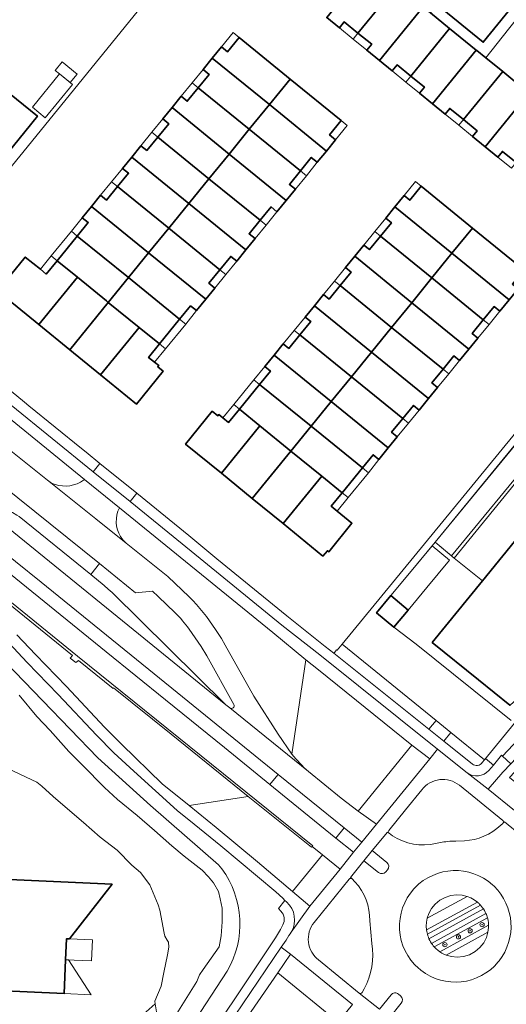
# Model space of a CAD drawing. Extents: x 147051 to 149075, y 463071 to 465537.
# Tile 193 of 229: x 147461 to 147553, y 465073 to 465258. Entities that reach past the tile are written whole.
import ezdxf

# ---------------------------------------------------------------- set-up
doc = ezdxf.new("R2010")
doc.units = 0
doc.header["$LTSCALE"] = 0.5
doc.layers.get('0').update_dxf_attribs({"linetype": 'CONTINUOUS'})
for name, color, linetype, lineweight in [('B-PV-GR-BEPLANTING_CULTUUR_VASTE PLANTENVAK-GV', 252, 'CONTINUOUS', 18), ('B-PV-GR-BOOM-S', 252, 'CONTINUOUS', 25), ('B-PV-GR-GROENVOORZIENING-GV', 252, 'CONTINUOUS', 18), ('B-PV-OG-BEBOUWING-GV', 6, 'CONTINUOUS', 35), ('B-PV-OG-BEBOUWING_LUIFEL-GV', 6, 'CONTINUOUS', 18), ('B-PV-OG-TERREIN_BEGROEID-GV', 252, 'CONTINUOUS', 18), ('B-PV-OG-TERREIN_ERF-GV', 252, 'CONTINUOUS', 18), ('B-PV-OG-WATER_SLOOT-GV', 252, 'CONTINUOUS', 18), ('B-PV-VH-GESLOTENVERHARDING_ASFALT-GV', 252, 'CONTINUOUS', 18), ('B-PV-VH-GESLOTENVERHARDING_BETON-GV', 252, 'CONTINUOUS', 18), ('B-PV-VH-OPENVERHARDING_BETONSTRAATSTEEN-GV', 252, 'CONTINUOUS', 18), ('B-PV-VH-OPENVERHARDING_TEGEL-GV', 252, 'CONTINUOUS', 18)]:
    doc.layers.add(name, color=color, linetype=linetype, lineweight=lineweight)
doc.styles.add('NLCS-ISO', font='NLCS-ISO.ttf')

# ---------------------------------------------------------------- blocks, each defined once
blk = doc.blocks.new('SGR-BOOM_GBKN-SO')
at = {"linetype": 'ByBlock', "lineweight": 18}
h = blk.add_hatch(color=0, dxfattribs=at)
h.dxf.hatch_style = 1
edge = h.paths.add_edge_path()
edge.add_arc((0, 0), 0.25, 0, 360)
at = {"color": 0, "linetype": 'ByBlock', "lineweight": 18}
for radius in [2, 0.25]:
    blk.add_circle((0, 0), radius, dxfattribs=at)
at = {"color": 0, "linetype": 'ByBlock', "lineweight": 18, "style": 'NLCS-ISO'}
blk.add_attdef('SOORT', (2.5, 0), '', height=1.5, dxfattribs=at)

msp = doc.modelspace()

# ---------------------------------------------------------------- linework, layer by layer
at = {"layer": 'B-PV-GR-BEPLANTING_CULTUUR_VASTE PLANTENVAK-GV', "flags": 128}
for points in [[(147560.951, 465188.849), (147544.68, 465168.955), (147521.709, 465140.926), (147539.378, 465126.586), (147542.16, 465124.328), (147548.491, 465119.19), (147564.836, 465139.221)], [(147553.475, 465126.565), (147535.644, 465140.962), (147531.455, 465144.161), (147528.181, 465146.88), (147530.855, 465150.1), (147534.397, 465154.294), (147539.194, 465160.151), (147561.946, 465187.968)]]:
    msp.add_lwpolyline(points, dxfattribs=at)
at = {"layer": 'B-PV-GR-GROENVOORZIENING-GV', "flags": 128}
for points in [[(147537.71, 465089.359), (147537.573, 465088.637), (147537.528, 465087.9), (147537.575, 465087.167), (147547.152, 465092.405), (147546.56, 465092.84), (147545.916, 465093.2), (147545.234, 465093.474)], [(147545.234, 465093.474), (147544.277, 465093.704), (147543.236, 465093.769), (147542.154, 465093.639), (147541.086, 465093.299), (147540.095, 465092.757), (147539.233, 465092.042), (147538.54, 465091.201), (147538.033, 465090.289), (147537.71, 465089.359)], [(147548.468, 465090.838), (147548.295, 465091.118), (147538.041, 465085.511), (147538.185, 465085.215), (147538.345, 465084.926), (147538.52, 465084.647), (147548.764, 465090.249), (147548.624, 465090.547)], [(147549.25, 465088.062), (147549.219, 465088.533), (147549.15, 465089.001), (147549.043, 465089.461), (147539.034, 465083.987), (147539.364, 465083.649), (147539.72, 465083.338), (147540.1, 465083.058)], [(147549.136, 465086.752), (147549.207, 465087.185), (147549.245, 465087.623), (147549.25, 465088.062), (147540.1, 465083.058), (147540.472, 465082.826), (147540.861, 465082.622), (147541.264, 465082.447)], [(147541.264, 465082.447), (147542.257, 465082.159), (147543.356, 465082.048), (147544.511, 465082.156), (147545.656, 465082.504), (147546.718, 465083.085), (147547.629, 465083.861), (147548.343, 465084.776), (147548.843, 465085.76), (147549.136, 465086.752)]]:
    msp.add_lwpolyline(points, close=True, dxfattribs=at)
for points in [[(147547.361, 465092.221), (147547.152, 465092.405), (147537.575, 465087.167), (147537.617, 465086.892), (147537.672, 465086.619), (147537.74, 465086.349), (147547.752, 465091.825)], [(147537.927, 465085.785), (147538.041, 465085.511), (147548.295, 465091.118), (147548.126, 465091.363), (147547.945, 465091.599), (147547.752, 465091.825), (147537.74, 465086.349), (147537.826, 465086.065)], [(147548.764, 465090.249), (147538.52, 465084.647)], [(147538.852, 465084.199), (147539.034, 465083.987), (147549.043, 465089.461)]]:
    msp.add_lwpolyline(points, dxfattribs=at)
at = {"layer": 'B-PV-GR-GROENVOORZIENING-GV'}
for points in [[(147547.752, 465091.825, 0.0241333), (147547.361, 465092.221)], [(147549.043, 465089.461, 0.0366951), (147548.764, 465090.249)], [(147537.826, 465086.065, 0.0117607), (147537.927, 465085.785)], [(147538.52, 465084.647, 0.0229507), (147538.852, 465084.199)]]:
    msp.add_lwpolyline(points, format="xyb", dxfattribs=at)
at = {"layer": 'B-PV-OG-BEBOUWING-GV', "flags": 128}
for points in [[(147520.857, 465276.519), (147539.499, 465261.37), (147548.26, 465254.251), (147564.574, 465274.327), (147568.267, 465271.437), (147582.939, 465289.541), (147569.948, 465300.098), (147600.284, 465337.43), (147587.582, 465347.745), (147581.056, 465339.715), (147575.73, 465344.043)], [(147527.022, 465268.995), (147518.794, 465258.896), (147521.185, 465256.953), (147522.098, 465258.074), (147524.675, 465255.977), (147531.991, 465264.946)], [(147527.264, 465253.871), (147526.342, 465252.739), (147528.719, 465250.809), (147536.953, 465260.903), (147531.991, 465264.946), (147524.675, 465255.977)], [(147528.719, 465250.809), (147531.124, 465248.856), (147532.042, 465249.983), (147534.619, 465247.886), (147541.929, 465256.848), (147538.308, 465259.798), (147536.953, 465260.903)], [(147541.929, 465256.848), (147534.619, 465247.886), (147537.192, 465245.792), (147536.266, 465244.655), (147538.714, 465242.664), (147546.941, 465252.764)], [(147511.93, 465247.321), (147502.32, 465255.155), (147500.12, 465252.442), (147498.994, 465253.367), (147497.262, 465251.242), (147508.002, 465242.501)], [(147442.322, 465213.108), (147464.366, 465240.307), (147448.825, 465252.903), (147426.78, 465225.704)], [(147551.908, 465248.712), (147548.726, 465251.308), (147547.055, 465252.671), (147546.941, 465252.764), (147538.714, 465242.664), (147541.095, 465240.727), (147541.948, 465241.773), (147544.533, 465239.67)], [(147495.527, 465249.113), (147496.658, 465248.194), (147494.603, 465245.672), (147504.215, 465237.852), (147508.002, 465242.501), (147497.262, 465251.242)], [(147546.246, 465236.522), (147548.635, 465234.577), (147556.86, 465244.672), (147551.908, 465248.712), (147544.533, 465239.67), (147547.106, 465237.576)], [(147520.475, 465235.895), (147519.336, 465236.792), (147521.536, 465239.489), (147511.93, 465247.321), (147508.002, 465242.501), (147518.747, 465233.772)], [(147504.215, 465237.852), (147494.603, 465245.672), (147492.547, 465243.147), (147491.42, 465244.061), (147489.687, 465241.94), (147500.445, 465233.2)], [(147554.461, 465231.591), (147561.826, 465240.62), (147556.86, 465244.672), (147548.635, 465234.577), (147551.012, 465232.641), (147551.873, 465233.697)], [(147496.641, 465228.536), (147500.445, 465233.2), (147489.687, 465241.94), (147487.947, 465239.81), (147489.079, 465238.891), (147487.023, 465236.367)], [(147508.002, 465242.501), (147504.215, 465237.852), (147513.84, 465230.036), (147515.891, 465232.557), (147517.015, 465231.643), (147518.747, 465233.772)], [(147511.172, 465224.468), (147512.895, 465226.589), (147511.773, 465227.496), (147513.84, 465230.036), (147504.215, 465237.852), (147500.445, 465233.2)], [(147484.965, 465233.841), (147483.834, 465234.757), (147482.107, 465232.635), (147492.851, 465223.897), (147496.641, 465228.536), (147487.023, 465236.367)], [(147482.107, 465232.635), (147480.373, 465230.503), (147481.499, 465229.588), (147479.446, 465227.068), (147489.076, 465219.24), (147492.851, 465223.897)], [(147511.172, 465224.468), (147500.445, 465233.2), (147496.641, 465228.536), (147506.266, 465220.727), (147508.318, 465223.249), (147509.44, 465222.336)], [(147492.851, 465223.897), (147503.596, 465215.16), (147505.319, 465217.283), (147504.2, 465218.187), (147506.266, 465220.727), (147496.641, 465228.536)], [(147485.276, 465214.604), (147489.076, 465219.24), (147479.446, 465227.068), (147477.387, 465224.541), (147476.253, 465225.45), (147474.53, 465223.333)], [(147536.578, 465227.145), (147534.426, 465224.505), (147533.368, 465225.368), (147531.641, 465223.252), (147542.359, 465214.529), (147546.226, 465219.275)], [(147485.276, 465214.604), (147474.53, 465223.333), (147472.794, 465221.199), (147473.919, 465220.285), (147471.867, 465217.766), (147481.5, 465209.939)], [(147501.866, 465213.028), (147503.596, 465215.16), (147492.851, 465223.897), (147489.076, 465219.24), (147498.696, 465211.422), (147500.745, 465213.94)], [(147528.909, 465217.741), (147538.572, 465209.88), (147542.359, 465214.529), (147531.641, 465223.252), (147529.902, 465221.123), (147530.962, 465220.258)], [(147497.75, 465207.974), (147496.628, 465208.88), (147498.696, 465211.422), (147489.076, 465219.24), (147485.276, 465214.604), (147496.026, 465205.858)], [(147555.906, 465211.379), (147546.226, 465219.275), (147542.359, 465214.529), (147553.126, 465205.782), (147554.835, 465207.86), (147553.754, 465208.741)], [(147471.882, 465210.018), (147477.329, 465205.563), (147477.689, 465205.269), (147481.5, 465209.939), (147471.867, 465217.766), (147468.084, 465213.124)], [(147538.572, 465209.88), (147528.909, 465217.741), (147526.841, 465215.205), (147525.78, 465216.069), (147524.057, 465213.958), (147534.802, 465205.228)], [(147466.023, 465210.594), (147464.906, 465211.502), (147462.08, 465213.798), (147457.705, 465208.43), (147457.944, 465208.251), (147457.114, 465207.208), (147464.625, 465201.098), (147471.882, 465210.018), (147468.084, 465213.124)], [(147493.172, 465204.631), (147494.288, 465203.724), (147496.026, 465205.858), (147485.276, 465214.604), (147481.5, 465209.939), (147491.124, 465202.114)], [(147534.802, 465205.228), (147524.057, 465213.958), (147522.315, 465211.824), (147523.378, 465210.958), (147521.325, 465208.44), (147530.998, 465200.564)], [(147538.572, 465209.88), (147548.264, 465202.009), (147550.291, 465204.494), (147551.354, 465203.627), (147553.126, 465205.782), (147542.359, 465214.529)], [(147477.329, 465205.563), (147471.882, 465210.018), (147464.625, 465201.098), (147470.432, 465196.374), (147477.689, 465205.269)], [(147491.124, 465202.114), (147481.5, 465209.939), (147477.689, 465205.269), (147483.522, 465200.545), (147487.334, 465197.456)], [(147545.552, 465196.478), (147547.262, 465198.575), (147546.181, 465199.455), (147548.264, 465202.009), (147538.572, 465209.88), (147534.802, 465205.228)], [(147519.258, 465205.906), (147518.196, 465206.771), (147516.475, 465204.654), (147527.208, 465195.925), (147530.998, 465200.564), (147521.325, 465208.44)], [(147483.522, 465200.545), (147477.689, 465205.269), (147470.432, 465196.374), (147476.257, 465191.636)], [(147523.433, 465191.268), (147527.208, 465195.925), (147516.475, 465204.654), (147514.738, 465202.518), (147515.795, 465201.659), (147513.744, 465199.144)], [(147543.799, 465194.328), (147545.552, 465196.478), (147534.802, 465205.228), (147530.998, 465200.564), (147540.68, 465192.709), (147542.718, 465195.209)], [(147483.522, 465200.545), (147476.257, 465191.636), (147482.98, 465186.152), (147488.009, 465192.334), (147487.001, 465193.16), (147487.183, 465193.388), (147486.413, 465194.015), (147485.283, 465194.935), (147487.334, 465197.456)], [(147530.998, 465200.564), (147527.208, 465195.925), (147537.967, 465187.177), (147539.672, 465189.272), (147538.594, 465190.151), (147540.68, 465192.709)], [(147511.676, 465196.608), (147510.611, 465197.477), (147508.887, 465195.361), (147519.633, 465186.632), (147523.433, 465191.268), (147513.744, 465199.144)], [(147507.151, 465193.227), (147508.212, 465192.362), (147506.16, 465189.846), (147515.857, 465181.967), (147519.633, 465186.632), (147508.887, 465195.361)], [(147533.099, 465183.413), (147535.13, 465185.904), (147536.213, 465185.022), (147537.967, 465187.177), (147527.208, 465195.925), (147523.433, 465191.268)], [(147533.099, 465183.413), (147523.433, 465191.268), (147519.633, 465186.632), (147530.387, 465177.883), (147532.084, 465179.962), (147531.003, 465180.843)], [(147506.16, 465189.846), (147502.376, 465185.206), (147506.239, 465182.046), (147512.046, 465177.297), (147515.857, 465181.967)], [(147515.857, 465181.967), (147525.515, 465174.114), (147527.54, 465176.597), (147528.619, 465175.716), (147530.387, 465177.883), (147519.633, 465186.632)], [(147497.269, 465184.777), (147492.241, 465178.6), (147498.971, 465173.112), (147506.239, 465182.046), (147502.376, 465185.206), (147500.313, 465182.676), (147499.265, 465183.533), (147498.483, 465184.172), (147498.287, 465183.955)], [(147512.046, 465177.297), (147506.239, 465182.046), (147498.971, 465173.112), (147504.772, 465168.381)], [(147515.857, 465181.967), (147512.046, 465177.297), (147517.879, 465172.573), (147521.72, 465169.46), (147525.515, 465174.114)], [(147510.591, 465163.636), (147517.879, 465172.573), (147512.046, 465177.297), (147504.772, 465168.381)], [(147538.663, 465141.263), (147547.369, 465134.228), (147553.271, 465129.458), (147553.297, 465129.481), (147556.415, 465132.219), (147558.819, 465134.92), (147560.649, 465137.426), (147562.702, 465141.097), (147557.723, 465145.121), (147561.878, 465150.261), (147562.281, 465149.936), (147576.384, 465167.383), (147566.431, 465175.427), (147548.087, 465152.857)], [(147518.096, 465157.515), (147518.929, 465158.534), (147519.168, 465158.362), (147523.547, 465163.727), (147520.782, 465165.984), (147519.644, 465166.914), (147521.72, 465169.46), (147517.879, 465172.573), (147510.591, 465163.636)], [(147530.855, 465150.1), (147528.181, 465146.88), (147531.455, 465144.161), (147534.129, 465147.381)], [(147469.366, 465075.181), (147469.667, 465081.573), (147469.849, 465085.528), (147470.423, 465085.501), (147478.411, 465095.777), (147450.762, 465097.047), (147449.796, 465076.102)]]:
    msp.add_lwpolyline(points, close=True, dxfattribs=at)
at = {"layer": 'B-PV-OG-BEBOUWING_LUIFEL-GV', "flags": 128}
for points in [[(147523.757, 465254.851), (147524.675, 465255.977), (147522.098, 465258.074), (147521.185, 465256.953)], [(147501.197, 465256.07), (147498.994, 465253.367), (147500.12, 465252.442), (147502.32, 465255.155)], [(147523.757, 465254.851), (147526.342, 465252.739), (147527.264, 465253.871), (147524.675, 465255.977)], [(147470.528, 465246.651), (147471.823, 465248.25), (147468.983, 465250.551), (147467.688, 465248.952), (147468.509, 465248.287)], [(147493.475, 465246.589), (147494.603, 465245.672), (147496.658, 465248.194), (147495.527, 465249.113)], [(147533.696, 465246.755), (147534.619, 465247.886), (147532.042, 465249.983), (147531.124, 465248.856)], [(147463.411, 465241.997), (147465.844, 465240.025), (147470.943, 465246.315), (147468.509, 465248.287)], [(147536.266, 465244.655), (147537.192, 465245.792), (147534.619, 465247.886), (147533.696, 465246.755)], [(147491.42, 465244.061), (147492.547, 465243.147), (147494.603, 465245.672), (147493.475, 465246.589)], [(147543.676, 465238.62), (147544.533, 465239.67), (147541.948, 465241.773), (147541.095, 465240.727)], [(147487.023, 465236.367), (147489.079, 465238.891), (147487.947, 465239.81), (147485.893, 465237.287)], [(147522.657, 465238.575), (147521.536, 465239.489), (147519.336, 465236.792), (147520.475, 465235.895)], [(147546.246, 465236.522), (147547.106, 465237.576), (147544.533, 465239.67), (147543.676, 465238.62)], [(147483.834, 465234.757), (147484.965, 465233.841), (147487.023, 465236.367), (147485.893, 465237.287)], [(147553.598, 465230.532), (147554.461, 465231.591), (147551.873, 465233.697), (147551.012, 465232.641)], [(147517.015, 465231.643), (147515.891, 465232.557), (147513.84, 465230.036), (147514.962, 465229.125)], [(147479.446, 465227.068), (147481.499, 465229.588), (147480.373, 465230.503), (147478.319, 465227.984)], [(147513.84, 465230.036), (147511.773, 465227.496), (147512.895, 465226.589), (147514.962, 465229.125)], [(147476.253, 465225.45), (147477.387, 465224.541), (147479.446, 465227.068), (147478.319, 465227.984)], [(147535.522, 465228.007), (147533.368, 465225.368), (147534.426, 465224.505), (147536.578, 465227.145)], [(147509.44, 465222.336), (147508.318, 465223.249), (147506.266, 465220.727), (147507.386, 465219.818)], [(147470.744, 465218.679), (147471.867, 465217.766), (147473.919, 465220.285), (147472.794, 465221.199)], [(147507.386, 465219.818), (147506.266, 465220.727), (147504.2, 465218.187), (147505.319, 465217.283)], [(147527.848, 465218.604), (147528.909, 465217.741), (147530.962, 465220.258), (147529.902, 465221.123)], [(147471.867, 465217.766), (147470.744, 465218.679), (147466.968, 465214.037), (147468.084, 465213.124)], [(147525.78, 465216.069), (147526.841, 465215.205), (147528.909, 465217.741), (147527.848, 465218.604)], [(147466.968, 465214.037), (147464.906, 465211.502), (147466.023, 465210.594), (147468.084, 465213.124)], [(147501.866, 465213.028), (147500.745, 465213.94), (147498.696, 465211.422), (147499.816, 465210.511)], [(147499.816, 465210.511), (147498.696, 465211.422), (147496.628, 465208.88), (147497.75, 465207.974)], [(147520.262, 465209.306), (147521.325, 465208.44), (147523.378, 465210.958), (147522.315, 465211.824)], [(147518.196, 465206.771), (147519.258, 465205.906), (147521.325, 465208.44), (147520.262, 465209.306)], [(147492.255, 465201.194), (147494.288, 465203.724), (147493.172, 465204.631), (147491.124, 465202.114)], [(147551.354, 465203.627), (147550.291, 465204.494), (147548.264, 465202.009), (147549.337, 465201.137)], [(147512.682, 465200.007), (147513.744, 465199.144), (147515.795, 465201.659), (147514.738, 465202.518)], [(147492.255, 465201.194), (147491.124, 465202.114), (147487.334, 465197.456), (147488.466, 465196.538)], [(147548.264, 465202.009), (147546.181, 465199.455), (147547.262, 465198.575), (147549.337, 465201.137)], [(147510.611, 465197.477), (147511.676, 465196.608), (147513.744, 465199.144), (147512.682, 465200.007)], [(147487.334, 465197.456), (147485.283, 465194.935), (147486.413, 465194.015), (147488.466, 465196.538)], [(147543.799, 465194.328), (147542.718, 465195.209), (147540.68, 465192.709), (147541.761, 465191.832)], [(147506.16, 465189.846), (147508.212, 465192.362), (147507.151, 465193.227), (147505.101, 465190.707)], [(147540.68, 465192.709), (147538.594, 465190.151), (147539.672, 465189.272), (147541.761, 465191.832)], [(147506.16, 465189.846), (147505.101, 465190.707), (147501.325, 465186.065), (147502.376, 465185.206)], [(147500.313, 465182.676), (147502.376, 465185.206), (147501.325, 465186.065), (147499.265, 465183.533)], [(147536.213, 465185.022), (147535.13, 465185.904), (147533.099, 465183.413), (147534.182, 465182.533)], [(147533.099, 465183.413), (147531.003, 465180.843), (147532.084, 465179.962), (147534.182, 465182.533)], [(147542.295, 465157.573), (147558.407, 465177.153), (147555.323, 465179.714), (147539.213, 465160.136)], [(147528.619, 465175.716), (147527.54, 465176.597), (147525.515, 465174.114), (147526.654, 465173.185)], [(147525.515, 465174.114), (147521.72, 465169.46), (147522.862, 465168.535), (147526.654, 465173.185)], [(147521.72, 465169.46), (147519.644, 465166.914), (147520.782, 465165.984), (147522.862, 465168.535)], [(147534.397, 465154.294), (147530.855, 465150.1), (147534.129, 465147.381), (147537.637, 465151.605), (147541.909, 465156.748), (147538.634, 465159.468)], [(147469.667, 465081.573), (147474.527, 465081.335), (147474.713, 465085.299), (147470.423, 465085.501), (147469.849, 465085.528)], [(147469.667, 465081.573), (147469.366, 465075.181), (147474.469, 465074.941), (147470.233, 465081.537)]]:
    msp.add_lwpolyline(points, close=True, dxfattribs=at)
at = {"layer": 'B-PV-OG-TERREIN_BEGROEID-GV', "flags": 128}
for points in [[(147472.468, 465171.463), (147473.217, 465171.977), (147449.694, 465191.086), (147447.716, 465192.693), (147447.499, 465192.288)], [(147447.82, 465186.865), (147448.635, 465185.891), (147466.23, 465171.798), (147467.03, 465171.281)], [(147479.801, 465166.643), (147479.511, 465165.973)], [(147508.653, 465143.159), (147479.801, 465166.643)], [(147446.243, 465164.695), (147477.302, 465139.503), (147488.434, 465130.488), (147499.533, 465121.485), (147508.093, 465114.527), (147509.626, 465116.39), (147509.666, 465116.439), (147486.305, 465135.363), (147465.081, 465152.598), (147460.259, 465156.504)], [(147480.415, 465160.614), (147481.083, 465159.947)], [(147481.083, 465159.947), (147488.921, 465153.691)], [(147476.014, 465156.109), (147474.389, 465154.065)], [(147482.835, 465150.587), (147476.014, 465156.109)], [(147474.389, 465154.065), (147476.934, 465151.992)], [(147460.511, 465142.703), (147464.012, 465138.997), (147469.823, 465132.969), (147476.998, 465125.33), (147480.227, 465122.051), (147487.848, 465114.65), (147492.909, 465110.567), (147504.043, 465112.304), (147489.513, 465124.027), (147478.684, 465132.748), (147478.58, 465132.627), (147472.075, 465137.909), (147471.588, 465137.483), (147470.521, 465138.339), (147470.935, 465138.835), (147452.848, 465153.504)], [(147488.921, 465153.691), (147492.922, 465149.876)], [(147476.934, 465151.992), (147477.68, 465151.335)], [(147477.68, 465151.335), (147478.403, 465150.652)], [(147478.403, 465150.652), (147499.839, 465129.565)], [(147486.014, 465150.901), (147482.835, 465150.587)], [(147487.065, 465149.954), (147486.014, 465150.901)], [(147490.293, 465146.861), (147487.065, 465149.954)], [(147495.199, 465140.499), (147492.902, 465143.793)], [(147497.848, 465143.701), (147498.967, 465142.021)], [(147514.894, 465138.039), (147508.653, 465143.159)], [(147499.08, 465098.689), (147498.418, 465099.417), (147485.622, 465110.563), (147475.742, 465119.595), (147465.297, 465130.332), (147453.197, 465142.815)], [(147453.197, 465142.815), (147465.297, 465130.332), (147475.742, 465119.595), (147485.622, 465110.563), (147498.418, 465099.417), (147499.08, 465098.689)], [(147510.189, 465090.688), (147509.722, 465091.238), (147510.943, 465092.744), (147510.543, 465093.17), (147509.235, 465094.338), (147498.869, 465102.998), (147493.842, 465107.103), (147490.674, 465109.675), (147482.507, 465117.028), (147478.732, 465120.505), (147475.448, 465123.84), (147468.265, 465131.487), (147462.457, 465137.513), (147458.986, 465141.186)], [(147498.967, 465142.021), (147499.701, 465140.772)], [(147496.26, 465138.789), (147495.199, 465140.499)], [(147499.701, 465140.772), (147505.074, 465131.15)], [(147501.296, 465129.61), (147496.26, 465138.789)], [(147514.894, 465138.039), (147512.263, 465120.267)], [(147512.263, 465120.267), (147514.894, 465138.039)], [(147517.225, 465136.127), (147514.894, 465138.039)], [(147534.84, 465121.966), (147517.225, 465136.127)], [(147460.895, 465131.358), (147464.223, 465127.367), (147466.747, 465124.702), (147470.298, 465120.785), (147472.847, 465118.157), (147476.967, 465113.955), (147479.454, 465111.748), (147483.142, 465108.686), (147486.41, 465105.909), (147489.664, 465102.995), (147491.978, 465101.086), (147495.345, 465098.395), (147496.577, 465097.149), (147497.465, 465096.059), (147498.404, 465094.435), (147498.733, 465093.005), (147499.103, 465091.27), (147499.138, 465088.694), (147498.925, 465086.069), (147498.552, 465083.964), (147495.546, 465079.745), (147494.827, 465078.736), (147494.347, 465077.465), (147489.994, 465070.422)], [(147505.074, 465131.15), (147509.671, 465124.016)], [(147499.839, 465129.565), (147500.576, 465128.955)], [(147548.061, 465118.687), (147548.491, 465119.19), (147542.16, 465124.328), (147540.856, 465122.672)], [(147509.671, 465124.016), (147512.263, 465120.267)], [(147540.856, 465122.672), (147546.204, 465118.402)], [(147524.706, 465109.529), (147534.84, 465121.966)], [(147515.338, 465117.002), (147521.524, 465111.986)], [(147536.699, 465113.56), (147533.626, 465109.805)], [(147551.932, 465107.794), (147543.76, 465114.401)], [(147521.524, 465111.986), (147524.706, 465109.529)], [(147533.626, 465109.805), (147530.466, 465105.9)], [(147551.547, 465106.861), (147551.948, 465107.235)], [(147551.948, 465107.235), (147552.014, 465107.307)], [(147530.522, 465105.367), (147531.152, 465104.91)], [(147543.111, 465103.884), (147544.705, 465103.968)], [(147539.356, 465103.467), (147540.121, 465103.612)], [(147523.024, 465096.754), (147516.419, 465088.596)], [(147523.573, 465096.776), (147523.511, 465096.827)], [(147524.116, 465096.215), (147523.573, 465096.776)], [(147492.284, 465060.393), (147509.161, 465085.688), (147510.103, 465087.256), (147510.536, 465088.119)], [(147527.282, 465084.634), (147526.9, 465088.917)], [(147517.278, 465081.52), (147524.918, 465075.305)], [(147509.568, 465079.1), (147491.927, 465053.421)], [(147493.082, 465068.763), (147500.094, 465079.422)], [(147500.094, 465079.422), (147493.082, 465068.763)], [(147520.967, 465069.789), (147509.568, 465079.1)], [(147525.464, 465075.396), (147525.864, 465076.075)], [(147486.784, 465071.733), (147486.526, 465073.286), (147483.717, 465070.728)]]:
    msp.add_lwpolyline(points, dxfattribs=at)
at = {"layer": 'B-PV-OG-TERREIN_BEGROEID-GV'}
for points in [[(147467.03, 465171.281, 0.2442047), (147472.468, 465171.463)], [(147479.511, 465165.973, 0.2601185), (147480.415, 465160.614)], [(147492.922, 465149.876, -0.0528677), (147497.848, 465143.701)], [(147492.902, 465143.793, 0.0399951), (147490.293, 465146.861)], [(147500.576, 465128.955, 0.815273), (147501.296, 465129.61)], [(147512.263, 465120.267, 0.0476291), (147515.338, 465117.002)], [(147546.204, 465118.402, 0.4474527), (147548.061, 465118.687)], [(147543.76, 465114.401, 0.4210602), (147536.699, 465113.56)], [(147552.014, 465107.307, 0.4024634), (147551.932, 465107.794)], [(147530.466, 465105.9, 0.4201588), (147530.522, 465105.367)], [(147544.705, 465103.968, 0.1819422), (147551.547, 465106.861)], [(147531.152, 465104.91, 0.2073548), (147539.356, 465103.467)], [(147540.121, 465103.612, -0.0481877), (147543.111, 465103.884)], [(147500.094, 465079.422, 0.2951153), (147499.08, 465098.689)], [(147499.08, 465098.689, -0.2951153), (147500.094, 465079.422)], [(147523.511, 465096.827, 0.3756405), (147523.024, 465096.754)], [(147526.9, 465088.917, 0.1945878), (147524.116, 465096.215)], [(147510.536, 465088.119, 0.3304955), (147510.189, 465090.688)], [(147516.419, 465088.596, 0.4181874), (147517.278, 465081.52)], [(147525.864, 465076.075, 0.1614682), (147527.282, 465084.634)], [(147524.918, 465075.305, 0.4377785), (147525.464, 465075.396)]]:
    msp.add_lwpolyline(points, format="xyb", dxfattribs=at)
at = {"layer": 'B-PV-OG-TERREIN_BEGROEID-GV', "flags": 128}
for points in [[(147539.378, 465126.586), (147521.709, 465140.926), (147520.779, 465139.807), (147520.661, 465139.902), (147520.301, 465139.46), (147520.111, 465139.235), (147537.986, 465124.964)], [(147566.077, 465138.58), (147565.01, 465139.434), (147564.836, 465139.221), (147548.491, 465119.19), (147548.689, 465119.422), (147550.162, 465118.214), (147551.702, 465120.057), (147551.866, 465119.895), (147558.974, 465127.402), (147567.643, 465136.624), (147569.312, 465138.68), (147567.391, 465140.222)], [(147540.856, 465122.672), (147542.16, 465124.328), (147539.378, 465126.586), (147537.986, 465124.964)], [(147508.093, 465114.527), (147510.501, 465112.57), (147520.54, 465104.438), (147522.107, 465106.361), (147509.666, 465116.439), (147509.626, 465116.39)], [(147492.909, 465110.567), (147497.97, 465106.484), (147505.771, 465099.988), (147512.383, 465094.426), (147518.015, 465101.316), (147516.071, 465102.892), (147515.909, 465102.73), (147504.043, 465112.304)]]:
    msp.add_lwpolyline(points, close=True, dxfattribs=at)
at = {"layer": 'B-PV-OG-TERREIN_ERF-GV', "flags": 128}
for points in [[(147553.023, 465256.718), (147563.997, 465270.531), (147567.78, 465267.747), (147595.247, 465301.502), (147611.735, 465322.025), (147618.633, 465330.45), (147605.58, 465341.033), (147584.227, 465358.35), (147574.026, 465345.576), (147575.73, 465344.043), (147581.056, 465339.715), (147587.582, 465347.745), (147600.284, 465337.43), (147569.948, 465300.098), (147582.939, 465289.541), (147568.267, 465271.437), (147564.574, 465274.327), (147548.26, 465254.251), (147539.499, 465261.37), (147538.308, 465259.798), (147541.929, 465256.848), (147546.941, 465252.764), (147547.055, 465252.671), (147548.726, 465251.308)], [(147442.322, 465213.108), (147426.78, 465225.704), (147448.825, 465252.903), (147464.366, 465240.307)], [(147469.366, 465075.181), (147449.796, 465076.102), (147450.762, 465097.047), (147478.411, 465095.777), (147470.423, 465085.501), (147469.849, 465085.528), (147469.667, 465081.573)]]:
    msp.add_lwpolyline(points, close=True, dxfattribs=at)
for points in [[(147438.876, 465205.652), (147483.102, 465259.94), (147468.092, 465272.168), (147463.118, 465276.22), (147456.817, 465281.404)], [(147451.874, 465194.704), (147461.944, 465186.488), (147462.756, 465185.828), (147472.651, 465177.793), (147473.551, 465177.063), (147476.111, 465174.984), (147483.045, 465169.352), (147492.838, 465161.398), (147498.092, 465157.01), (147511.3, 465146.27), (147518.494, 465140.526), (147520.111, 465139.235), (147520.301, 465139.46), (147520.661, 465139.902), (147520.779, 465139.807), (147521.709, 465140.926), (147544.68, 465168.955), (147560.951, 465188.849), (147570.183, 465200.095), (147587.184, 465220.868), (147602.999, 465240.32), (147609.841, 465248.687), (147617.379, 465258.005), (147624.891, 465267.13)], [(147483.102, 465259.94), (147438.876, 465205.652)], [(147554.461, 465231.591), (147551.873, 465233.697), (147551.012, 465232.641), (147548.635, 465234.577), (147546.246, 465236.522), (147547.106, 465237.576), (147544.533, 465239.67), (147541.948, 465241.773), (147541.095, 465240.727), (147538.714, 465242.664), (147536.266, 465244.655), (147537.192, 465245.792), (147534.619, 465247.886), (147532.042, 465249.983), (147531.124, 465248.856), (147528.719, 465250.809), (147526.342, 465252.739), (147527.264, 465253.871), (147524.675, 465255.977), (147522.098, 465258.074), (147521.185, 465256.953), (147518.794, 465258.896)], [(147553.023, 465256.718), (147548.726, 465251.308), (147551.908, 465248.712), (147556.86, 465244.672)], [(147457.705, 465208.43), (147462.08, 465213.798), (147464.906, 465211.502), (147466.023, 465210.594), (147468.084, 465213.124), (147471.867, 465217.766), (147473.919, 465220.285), (147472.794, 465221.199), (147474.53, 465223.333), (147476.253, 465225.45), (147477.387, 465224.541), (147479.446, 465227.068), (147481.499, 465229.588), (147480.373, 465230.503), (147482.107, 465232.635), (147483.834, 465234.757), (147484.965, 465233.841), (147487.023, 465236.367), (147489.079, 465238.891), (147487.947, 465239.81), (147489.687, 465241.94), (147491.42, 465244.061), (147492.547, 465243.147), (147494.603, 465245.672), (147496.658, 465248.194), (147495.527, 465249.113), (147497.262, 465251.242), (147498.994, 465253.367), (147500.12, 465252.442), (147502.32, 465255.155), (147511.93, 465247.321), (147521.536, 465239.489), (147519.336, 465236.792), (147520.475, 465235.895), (147518.747, 465233.772), (147517.015, 465231.643), (147515.891, 465232.557), (147513.84, 465230.036), (147511.773, 465227.496), (147512.895, 465226.589), (147511.172, 465224.468), (147509.44, 465222.336), (147508.318, 465223.249), (147506.266, 465220.727), (147504.2, 465218.187), (147505.319, 465217.283), (147503.596, 465215.16), (147501.866, 465213.028), (147500.745, 465213.94), (147498.696, 465211.422), (147496.628, 465208.88), (147497.75, 465207.974), (147496.026, 465205.858), (147494.288, 465203.724), (147493.172, 465204.631), (147491.124, 465202.114), (147487.334, 465197.456), (147485.283, 465194.935), (147486.413, 465194.015), (147487.183, 465193.388), (147487.001, 465193.16), (147488.009, 465192.334), (147482.98, 465186.152), (147476.257, 465191.636), (147470.432, 465196.374), (147464.625, 465201.098), (147457.114, 465207.208)], [(147553.126, 465205.782), (147551.354, 465203.627), (147550.291, 465204.494), (147548.264, 465202.009), (147546.181, 465199.455), (147547.262, 465198.575), (147545.552, 465196.478), (147543.799, 465194.328), (147542.718, 465195.209), (147540.68, 465192.709), (147538.594, 465190.151), (147539.672, 465189.272), (147537.967, 465187.177), (147536.213, 465185.022), (147535.13, 465185.904), (147533.099, 465183.413), (147531.003, 465180.843), (147532.084, 465179.962), (147530.387, 465177.883), (147528.619, 465175.716), (147527.54, 465176.597), (147525.515, 465174.114), (147521.72, 465169.46), (147519.644, 465166.914), (147520.782, 465165.984), (147523.547, 465163.727), (147519.168, 465158.362), (147518.929, 465158.534), (147518.096, 465157.515), (147510.591, 465163.636), (147504.772, 465168.381), (147498.971, 465173.112), (147492.241, 465178.6), (147497.269, 465184.777), (147498.287, 465183.955), (147498.483, 465184.172), (147499.265, 465183.533), (147500.313, 465182.676), (147502.376, 465185.206), (147506.16, 465189.846), (147508.212, 465192.362), (147507.151, 465193.227), (147508.887, 465195.361), (147510.611, 465197.477), (147511.676, 465196.608), (147513.744, 465199.144), (147515.795, 465201.659), (147514.738, 465202.518), (147516.475, 465204.654), (147518.196, 465206.771), (147519.258, 465205.906), (147521.325, 465208.44), (147523.378, 465210.958), (147522.315, 465211.824), (147524.057, 465213.958), (147525.78, 465216.069), (147526.841, 465215.205), (147528.909, 465217.741), (147530.962, 465220.258), (147529.902, 465221.123), (147531.641, 465223.252), (147533.368, 465225.368), (147534.426, 465224.505), (147536.578, 465227.145), (147546.226, 465219.275), (147555.906, 465211.379)], [(147483.717, 465070.728), (147486.526, 465073.286), (147486.442, 465073.794), (147487.646, 465076.58), (147488.142, 465079.179), (147488.863, 465082.491), (147489.057, 465083.912), (147489.014, 465084.888), (147488.792, 465085.258), (147488.328, 465085.977), (147488.204, 465086.535), (147487.391, 465090.864), (147487.095, 465091.885), (147485.798, 465094.892), (147485.495, 465095.654), (147483.777, 465097.992), (147482.1, 465099.387), (147479.36, 465102.164), (147476.173, 465104.625), (147473.035, 465107.396), (147470.046, 465109.977), (147467.348, 465112.287), (147465.17, 465114.258), (147464.248, 465115.008), (147461.178, 465116.404), (147459.451, 465117.243)]]:
    msp.add_lwpolyline(points, dxfattribs=at)
at = {"layer": 'B-PV-OG-WATER_SLOOT-GV', "flags": 128}
for points in [[(147489.994, 465070.422), (147494.347, 465077.465), (147494.827, 465078.736), (147495.546, 465079.745), (147498.552, 465083.964), (147498.925, 465086.069), (147499.138, 465088.694), (147499.103, 465091.27), (147498.733, 465093.005), (147498.404, 465094.435), (147497.465, 465096.059), (147496.577, 465097.149), (147495.345, 465098.395), (147491.978, 465101.086), (147489.664, 465102.995), (147486.41, 465105.909), (147483.142, 465108.686), (147479.454, 465111.748), (147476.967, 465113.955), (147472.847, 465118.157), (147470.298, 465120.785), (147466.747, 465124.702), (147464.223, 465127.367), (147460.895, 465131.358)], [(147459.451, 465117.243), (147461.178, 465116.404), (147464.248, 465115.008), (147465.17, 465114.258), (147467.348, 465112.287), (147470.046, 465109.977), (147473.035, 465107.396), (147476.173, 465104.625), (147479.36, 465102.164), (147482.1, 465099.387), (147483.777, 465097.992), (147485.495, 465095.654), (147485.798, 465094.892), (147487.095, 465091.885), (147487.391, 465090.864), (147488.204, 465086.535), (147488.328, 465085.977), (147488.792, 465085.258), (147489.014, 465084.888), (147489.057, 465083.912), (147488.863, 465082.491), (147488.142, 465079.179), (147487.646, 465076.58), (147486.442, 465073.794), (147486.526, 465073.286), (147486.784, 465071.733)]]:
    msp.add_lwpolyline(points, dxfattribs=at)
at = {"layer": 'B-PV-VH-GESLOTENVERHARDING_ASFALT-GV', "flags": 128}
for points in [[(147449.694, 465191.086), (147473.217, 465171.977), (147479.801, 465166.643), (147508.653, 465143.159), (147514.894, 465138.039), (147517.225, 465136.127), (147534.84, 465121.966), (147538.193, 465119.346), (147539.672, 465121.166), (147517.48, 465138.942), (147510.325, 465144.507), (147493.297, 465158.433), (147481.783, 465167.783), (147474.848, 465173.415), (147451.667, 465192.238)], [(147466.23, 465171.798), (147448.635, 465185.891)], [(147454.548, 465173.415), (147476.014, 465156.109)], [(147475.347, 465164.56), (147466.23, 465171.798)], [(147449.988, 465156.48), (147471.918, 465138.714), (147516.165, 465103.007), (147516.071, 465102.892), (147518.015, 465101.316), (147521.303, 465098.619), (147523.841, 465101.785), (147520.54, 465104.438), (147510.501, 465112.57), (147508.093, 465114.527), (147499.533, 465121.485), (147488.434, 465130.488), (147477.302, 465139.503), (147446.243, 465164.695)], [(147481.083, 465159.947), (147475.347, 465164.56)], [(147488.921, 465153.691), (147481.083, 465159.947)], [(147476.014, 465156.109), (147482.835, 465150.587)], [(147492.922, 465149.876), (147488.921, 465153.691)], [(147482.835, 465150.587), (147486.014, 465150.901)], [(147486.014, 465150.901), (147487.065, 465149.954)], [(147487.065, 465149.954), (147490.293, 465146.861)], [(147492.902, 465143.793), (147495.199, 465140.499)], [(147498.967, 465142.021), (147497.848, 465143.701)], [(147458.986, 465141.186), (147462.457, 465137.513), (147468.265, 465131.487), (147475.448, 465123.84), (147478.732, 465120.505), (147482.507, 465117.028), (147490.674, 465109.675), (147493.842, 465107.103), (147498.869, 465102.998), (147509.235, 465094.338), (147510.543, 465093.17), (147510.943, 465092.744), (147511.224, 465092.444)], [(147512.118, 465086.744), (147515.619, 465091.643), (147512.383, 465094.426), (147505.771, 465099.988), (147497.97, 465106.484), (147492.909, 465110.567), (147487.848, 465114.65), (147480.227, 465122.051), (147476.998, 465125.33), (147469.823, 465132.969), (147464.012, 465138.997), (147460.511, 465142.703)], [(147499.701, 465140.772), (147498.967, 465142.021)], [(147495.199, 465140.499), (147496.26, 465138.789)], [(147505.074, 465131.15), (147499.701, 465140.772)], [(147496.26, 465138.789), (147501.296, 465129.61)], [(147509.671, 465124.016), (147505.074, 465131.15)], [(147500.576, 465128.955), (147515.338, 465117.002)], [(147512.263, 465120.267), (147509.671, 465124.016)], [(147539.672, 465121.166), (147538.193, 465119.346)], [(147545.206, 465116.733), (147539.672, 465121.166)], [(147538.193, 465119.346), (147528.167, 465107.059)], [(147551.702, 465120.057), (147550.162, 465118.214)], [(147551.866, 465119.895), (147551.702, 465120.057)], [(147553.414, 465118.417), (147551.866, 465119.895)], [(147550.162, 465118.214), (147549.304, 465117.185)], [(147551.959, 465116.894), (147553.414, 465118.417)], [(147549.2, 465113.666), (147545.206, 465116.733)], [(147545.206, 465116.733), (147549.2, 465113.666)], [(147549.2, 465113.666), (147551.959, 465116.894)], [(147533.626, 465109.805), (147536.699, 465113.56)], [(147543.76, 465114.401), (147551.932, 465107.794)], [(147554.147, 465109.65), (147549.2, 465113.666)], [(147530.466, 465105.9), (147533.626, 465109.805)], [(147528.167, 465107.059), (147525.401, 465103.668)], [(147551.948, 465107.235), (147551.547, 465106.861)], [(147552.014, 465107.307), (147551.948, 465107.235)], [(147552.014, 465107.307), (147552.235, 465107.55)], [(147552.235, 465107.55), (147552.014, 465107.307)], [(147552.235, 465107.55), (147555.349, 465105.033)], [(147555.349, 465105.033), (147552.235, 465107.55)], [(147527.37, 465102.096), (147530.213, 465105.589)], [(147530.213, 465105.589), (147527.37, 465102.096)], [(147530.213, 465105.589), (147530.522, 465105.367)], [(147530.522, 465105.367), (147530.213, 465105.589)], [(147531.152, 465104.91), (147530.522, 465105.367)], [(147544.705, 465103.968), (147543.111, 465103.884)], [(147525.401, 465103.668), (147523.841, 465101.785)], [(147525.806, 465100.174), (147527.37, 465102.096)], [(147527.37, 465102.096), (147530.1, 465099.891)], [(147540.121, 465103.612), (147539.356, 465103.467)], [(147523.841, 465101.785), (147521.303, 465098.619)], [(147521.303, 465098.619), (147515.619, 465091.643)], [(147523.253, 465097.036), (147525.806, 465100.174)], [(147525.806, 465100.174), (147523.253, 465097.036)], [(147528.546, 465097.971), (147525.806, 465100.174)], [(147530.247, 465098.474), (147529.935, 465098.116)], [(147516.419, 465088.596), (147523.024, 465096.754)], [(147523.511, 465096.827), (147523.253, 465097.036)], [(147523.253, 465097.036), (147523.511, 465096.827)], [(147523.511, 465096.827), (147523.573, 465096.776)], [(147523.573, 465096.776), (147524.116, 465096.215)], [(147535.206, 465094.897), (147535.396, 465095.097)], [(147550.005, 465095.661), (147550.281, 465095.4)], [(147515.619, 465091.643), (147512.118, 465086.744)], [(147526.9, 465088.917), (147527.282, 465084.634)], [(147511.683, 465086.135), (147511.164, 465085.275)], [(147511.913, 465086.431), (147511.683, 465086.135)], [(147512.118, 465086.744), (147511.913, 465086.431)], [(147510.241, 465083.915), (147500.109, 465068.991)], [(147511.164, 465085.275), (147510.241, 465083.915)], [(147510.241, 465083.915), (147512.001, 465082.591)], [(147512.001, 465082.591), (147510.241, 465083.915)], [(147509.568, 465079.1), (147512.001, 465082.591)], [(147512.001, 465082.591), (147523.63, 465073.124)], [(147524.918, 465075.305), (147517.278, 465081.52)], [(147536.364, 465079.712), (147536.065, 465079.967)], [(147551.226, 465081.354), (147551.066, 465081.157)], [(147491.927, 465053.421), (147509.568, 465079.1)], [(147536.531, 465079.583), (147536.364, 465079.712)], [(147528.703, 465072.245), (147524.918, 465075.305)], [(147524.918, 465075.305), (147528.703, 465072.245)], [(147525.864, 465076.075), (147525.464, 465075.396)], [(147528.703, 465072.245), (147530.903, 465074.956)], [(147532.308, 465075.084), (147532.695, 465074.775)], [(147532.832, 465073.374), (147530.63, 465070.652)]]:
    msp.add_lwpolyline(points, dxfattribs=at)
msp.add_lwpolyline([(147522.107, 465106.361), (147525.401, 465103.668), (147528.167, 465107.059), (147524.706, 465109.529), (147521.524, 465111.986), (147515.338, 465117.002), (147500.576, 465128.955), (147499.839, 465129.565), (147449.132, 465170.672), (147448.542, 465171.145), (147445.906, 465168.135), (147446.889, 465167.355), (147460.259, 465156.504), (147465.081, 465152.598), (147486.305, 465135.363), (147509.666, 465116.439)], close=True, dxfattribs=at)
at = {"layer": 'B-PV-VH-GESLOTENVERHARDING_ASFALT-GV'}
for points in [[(147497.848, 465143.701, 0.0528677), (147492.922, 465149.876)], [(147490.293, 465146.861, -0.0399951), (147492.902, 465143.793)], [(147501.296, 465129.61, -0.815273), (147500.576, 465128.955)], [(147515.338, 465117.002, -0.0476291), (147512.263, 465120.267)], [(147549.304, 465117.185, -0.3845824), (147545.206, 465116.733)], [(147536.699, 465113.56, -0.4210602), (147543.76, 465114.401)], [(147551.932, 465107.794, -0.4024634), (147552.014, 465107.307)], [(147530.522, 465105.367, -0.4201588), (147530.466, 465105.9)], [(147551.547, 465106.861, -0.1819422), (147544.705, 465103.968)], [(147539.356, 465103.467, -0.2073548), (147531.152, 465104.91)], [(147543.111, 465103.884, 0.0481877), (147540.121, 465103.612)], [(147530.1, 465099.891, -0.4029469), (147530.247, 465098.474)], [(147523.024, 465096.754, -0.3756405), (147523.511, 465096.827)], [(147529.935, 465098.116, -0.3980741), (147528.546, 465097.971)], [(147535.396, 465095.097, -0.4053675), (147550.005, 465095.661)], [(147524.116, 465096.215, -0.1945878), (147526.9, 465088.917)], [(147536.065, 465079.967, -0.4201572), (147535.206, 465094.897)], [(147550.281, 465095.4, -0.384667), (147551.226, 465081.354)], [(147511.224, 465092.444, -0.3610317), (147512.118, 465086.744)], [(147517.278, 465081.52, -0.4181874), (147516.419, 465088.596)], [(147527.282, 465084.634, -0.1614682), (147525.864, 465076.075)], [(147551.066, 465081.157, -0.4072922), (147536.531, 465079.583)], [(147525.464, 465075.396, -0.4377785), (147524.918, 465075.305)], [(147530.903, 465074.956, -0.4142335), (147532.308, 465075.084)], [(147532.695, 465074.775, -0.4118886), (147532.832, 465073.374)]]:
    msp.add_lwpolyline(points, format="xyb", dxfattribs=at)
at = {"layer": 'B-PV-VH-GESLOTENVERHARDING_BETON-GV', "flags": 128}
for points in [[(147527.37, 465102.096), (147525.806, 465100.174)], [(147530.1, 465099.891), (147527.37, 465102.096)], [(147525.806, 465100.174), (147528.546, 465097.971)], [(147529.935, 465098.116), (147530.247, 465098.474)], [(147535.396, 465095.097), (147535.206, 465094.897)], [(147550.281, 465095.4), (147550.005, 465095.661)], [(147537.826, 465086.065), (147537.74, 465086.349), (147537.672, 465086.619), (147537.617, 465086.892), (147537.575, 465087.167), (147537.528, 465087.9), (147537.573, 465088.637), (147537.71, 465089.359), (147538.033, 465090.289), (147538.54, 465091.201), (147539.233, 465092.042), (147540.095, 465092.757), (147541.086, 465093.299), (147542.154, 465093.639), (147543.236, 465093.769), (147544.277, 465093.704), (147545.234, 465093.474), (147545.916, 465093.2), (147546.56, 465092.84), (147547.152, 465092.405), (147547.361, 465092.221)], [(147547.752, 465091.825), (147547.945, 465091.599), (147548.126, 465091.363), (147548.295, 465091.118), (147548.468, 465090.838), (147548.624, 465090.547), (147548.764, 465090.249)], [(147549.043, 465089.461), (147549.15, 465089.001), (147549.219, 465088.533), (147549.25, 465088.062), (147549.245, 465087.623), (147549.207, 465087.185), (147549.136, 465086.752), (147548.843, 465085.76), (147548.343, 465084.776), (147547.629, 465083.861), (147546.718, 465083.085), (147545.656, 465082.504), (147544.511, 465082.156), (147543.356, 465082.048), (147542.257, 465082.159), (147541.264, 465082.447), (147540.861, 465082.622), (147540.472, 465082.826), (147540.1, 465083.058), (147539.72, 465083.338), (147539.364, 465083.649), (147539.034, 465083.987), (147538.852, 465084.199)], [(147538.52, 465084.647), (147538.345, 465084.926), (147538.185, 465085.215), (147538.041, 465085.511), (147537.927, 465085.785)], [(147536.065, 465079.967), (147536.364, 465079.712), (147536.531, 465079.583)], [(147551.066, 465081.157), (147551.226, 465081.354)], [(147530.903, 465074.956), (147528.703, 465072.245)], [(147532.695, 465074.775), (147532.308, 465075.084)], [(147530.63, 465070.652), (147532.832, 465073.374)]]:
    msp.add_lwpolyline(points, dxfattribs=at)
at = {"layer": 'B-PV-VH-GESLOTENVERHARDING_BETON-GV'}
for points in [[(147530.247, 465098.474, 0.4029469), (147530.1, 465099.891)], [(147528.546, 465097.971, 0.3980741), (147529.935, 465098.116)], [(147550.005, 465095.661, 0.4053675), (147535.396, 465095.097)], [(147535.206, 465094.897, 0.4201572), (147536.065, 465079.967)], [(147551.226, 465081.354, 0.384667), (147550.281, 465095.4)], [(147547.361, 465092.221, -0.0241333), (147547.752, 465091.825)], [(147548.764, 465090.249, -0.0366951), (147549.043, 465089.461)], [(147537.927, 465085.785, -0.0117607), (147537.826, 465086.065)], [(147538.852, 465084.199, -0.0229507), (147538.52, 465084.647)], [(147536.531, 465079.583, 0.4072922), (147551.066, 465081.157)], [(147532.308, 465075.084, 0.4142335), (147530.903, 465074.956)], [(147532.832, 465073.374, 0.4118886), (147532.695, 465074.775)]]:
    msp.add_lwpolyline(points, format="xyb", dxfattribs=at)
at = {"layer": 'B-PV-VH-OPENVERHARDING_BETONSTRAATSTEEN-GV', "flags": 128}
for points in [[(147554.412, 465171.357), (147565.462, 465185.137), (147561.946, 465187.968), (147539.194, 465160.151), (147542.783, 465157.168)], [(147481.783, 465167.783), (147483.045, 465169.352), (147476.111, 465174.984), (147474.848, 465173.415)], [(147478.403, 465150.652), (147477.68, 465151.335), (147476.934, 465151.992), (147474.389, 465154.065), (147460.926, 465164.976), (147460.503, 465165.254), (147459.644, 465165.73), (147451.499, 465169.554), (147449.132, 465170.672), (147499.839, 465129.565)]]:
    msp.add_lwpolyline(points, close=True, dxfattribs=at)
for points in [[(147548.087, 465152.857), (147566.431, 465175.427)], [(147467.03, 465171.281), (147466.23, 465171.798)], [(147466.23, 465171.798), (147475.347, 465164.56)], [(147473.217, 465171.977), (147472.468, 465171.463)], [(147479.801, 465166.643), (147473.217, 465171.977)], [(147554.412, 465171.357), (147542.783, 465157.168)], [(147479.511, 465165.973), (147479.801, 465166.643)], [(147475.347, 465164.56), (147481.083, 465159.947)], [(147481.083, 465159.947), (147480.415, 465160.614)], [(147553.271, 465129.458), (147547.369, 465134.228), (147538.663, 465141.263), (147548.087, 465152.857), (147542.783, 465157.168), (147539.194, 465160.151), (147534.397, 465154.294), (147530.855, 465150.1), (147534.129, 465147.381), (147531.455, 465144.161), (147535.644, 465140.962), (147553.475, 465126.565)], [(147452.848, 465153.504), (147470.935, 465138.835), (147470.521, 465138.339), (147471.588, 465137.483), (147472.075, 465137.909), (147478.58, 465132.627), (147478.684, 465132.748), (147489.513, 465124.027), (147504.043, 465112.304), (147515.909, 465102.73), (147516.071, 465102.892), (147516.165, 465103.007), (147471.918, 465138.714), (147449.988, 465156.48)], [(147542.783, 465157.168), (147548.087, 465152.857)]]:
    msp.add_lwpolyline(points, dxfattribs=at)
at = {"layer": 'B-PV-VH-OPENVERHARDING_BETONSTRAATSTEEN-GV'}
for points in [[(147472.468, 465171.463, -0.2442047), (147467.03, 465171.281)], [(147480.415, 465160.614, -0.2601185), (147479.511, 465165.973)]]:
    msp.add_lwpolyline(points, format="xyb", dxfattribs=at)
at = {"layer": 'B-PV-VH-OPENVERHARDING_TEGEL-GV', "flags": 128}
for points in [[(147449.361, 465194.111), (147451.667, 465192.238), (147474.848, 465173.415), (147476.111, 465174.984), (147473.551, 465177.063), (147472.651, 465177.793), (147462.756, 465185.828), (147461.944, 465186.488), (147451.874, 465194.704), (147450.977, 465195.435), (147450.272, 465196.011), (147449.31, 465194.838)], [(147546.204, 465118.402), (147540.856, 465122.672), (147537.986, 465124.964), (147520.111, 465139.235), (147518.494, 465140.526), (147511.3, 465146.27), (147498.092, 465157.01), (147492.838, 465161.398), (147483.045, 465169.352), (147481.783, 465167.783), (147493.297, 465158.433), (147510.325, 465144.507), (147517.48, 465138.942), (147539.672, 465121.166), (147545.206, 465116.733)], [(147549.304, 465117.185), (147550.162, 465118.214), (147548.689, 465119.422), (147548.491, 465119.19), (147548.061, 465118.687)], [(147510.943, 465092.744), (147509.722, 465091.238)], [(147509.722, 465091.238), (147510.189, 465090.688)], [(147511.224, 465092.444), (147510.943, 465092.744)], [(147510.536, 465088.119), (147510.103, 465087.256)], [(147509.161, 465085.688), (147492.284, 465060.393)], [(147510.103, 465087.256), (147509.161, 465085.688)], [(147511.164, 465085.275), (147511.683, 465086.135)], [(147511.683, 465086.135), (147511.913, 465086.431)], [(147511.913, 465086.431), (147512.118, 465086.744)], [(147500.109, 465068.991), (147510.241, 465083.915)], [(147510.241, 465083.915), (147511.164, 465085.275)]]:
    msp.add_lwpolyline(points, dxfattribs=at)
for points in [[(147454.548, 465173.415), (147451.499, 465169.554), (147459.644, 465165.73), (147460.503, 465165.254), (147460.926, 465164.976), (147474.389, 465154.065), (147476.014, 465156.109)], [(147577.606, 465145.523), (147583.039, 465152.22), (147581.395, 465153.572), (147574.779, 465145.411), (147569.312, 465138.68), (147567.643, 465136.624), (147558.974, 465127.402), (147551.866, 465119.895), (147553.414, 465118.417), (147569.17, 465135.168)], [(147551.959, 465116.894), (147549.2, 465113.666), (147554.147, 465109.65), (147556.788, 465112.549), (147557.005, 465112.802), (147553.192, 465115.877), (147555.157, 465117.92), (147562.165, 465125.355), (147570.019, 465133.632), (147570.312, 465133.437), (147574.596, 465138.709), (147579.099, 465144.251), (147578.943, 465144.384), (147577.606, 465145.523), (147569.17, 465135.168), (147553.414, 465118.417)], [(147524.706, 465109.529), (147528.167, 465107.059), (147538.193, 465119.346), (147534.84, 465121.966)], [(147520.54, 465104.438), (147523.841, 465101.785), (147525.401, 465103.668), (147522.107, 465106.361)], [(147518.015, 465101.316), (147512.383, 465094.426), (147515.619, 465091.643), (147521.303, 465098.619)], [(147523.63, 465073.124), (147512.001, 465082.591), (147509.568, 465079.1), (147520.967, 465069.789)]]:
    msp.add_lwpolyline(points, close=True, dxfattribs=at)
at = {"layer": 'B-PV-VH-OPENVERHARDING_TEGEL-GV'}
for points in [[(147545.206, 465116.733, 0.3845824), (147549.304, 465117.185)], [(147548.061, 465118.687, -0.4474527), (147546.204, 465118.402)], [(147512.118, 465086.744, 0.3610317), (147511.224, 465092.444)], [(147510.189, 465090.688, -0.3304955), (147510.536, 465088.119)]]:
    msp.add_lwpolyline(points, format="xyb", dxfattribs=at)

# ---------------------------------------------------------------- block references
at = {"layer": 'B-PV-GR-BOOM-S', "xscale": 0.2, "yscale": 0.2, "zscale": 0.2}
for p in [(147545.785, 465087.011), (147548.032, 465088.167), (147543.593, 465085.874), (147541.037, 465084.399)]:
    msp.add_blockref('SGR-BOOM_GBKN-SO', p, dxfattribs=at)

doc.saveas('drawing.dxf')
